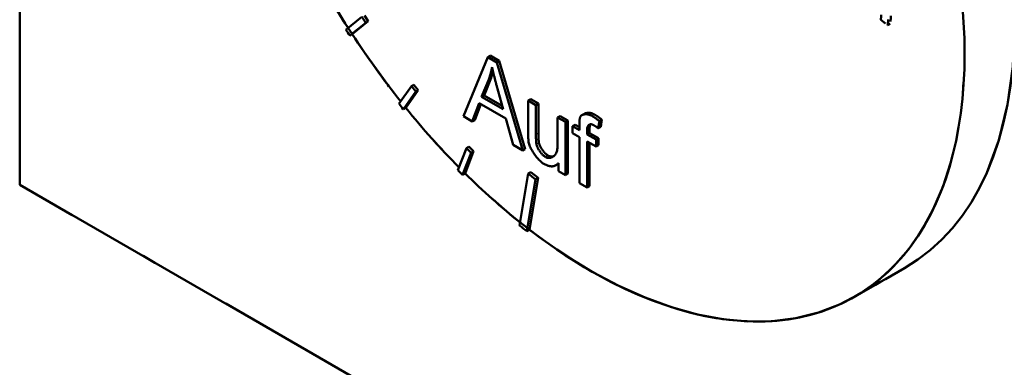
# Model space of a CAD drawing. Header units: millimetres. Extents: x 0 to 630, y 0 to 891.
# Tile 5 of 17: x 474 to 490, y 164 to 170. Entities that reach past the tile are written whole.
import ezdxf

# ---------------------------------------------------------------- set-up
doc = ezdxf.new("R2010")
doc.units = ezdxf.units.MM
doc.header["$LTSCALE"] = 3
doc.linetypes.add('LONG_DASH_DOTTED', pattern=[0.3001, 0.2362, -0.0295, 0.0049, -0.0295])
for name, color, linetype, lineweight in [('Sichtbare Kanten(DIN)', 7, 'Continuous', 50), ('Sichtbare tangentiale Kanten(DIN)', 3, 'Continuous', 25), ('Überlagerung [Formatvorlage Phantomlinien(DIN)]', 179, 'LONG_DASH_DOTTED', 50)]:
    doc.layers.add(name, color=color, linetype=linetype, lineweight=lineweight)

msp = doc.modelspace()

# ---------------------------------------------------------------- linework, layer by layer
at = {"layer": 'Sichtbare Kanten(DIN)'}
for p, q in [((473.721, 193.235), (473.721, 167.336)), ((479.544, 170.195), (479.271, 169.977)), ((479.336, 169.876), (479.609, 170.095)), ((479.651, 170.119), (479.378, 169.901)), ((479.609, 170.095), (479.544, 170.195)), ((479.586, 170.22), (479.651, 170.119)), ((479.651, 170.119), (479.609, 170.095)), ((479.378, 169.901), (479.336, 169.876)), ((481.685, 169.51), (481.271, 168.503)), ((481.727, 169.535), (481.685, 169.51)), ((481.839, 169.421), (481.685, 169.51)), ((481.727, 169.535), (481.882, 169.446)), ((481.882, 169.446), (481.839, 169.421)), ((482.28, 167.922), (481.839, 169.421)), ((481.882, 169.446), (482.322, 167.946)), ((481.581, 168.835), (481.701, 169.132)), ((481.743, 169.156), (481.624, 168.859)), ((481.743, 169.156), (481.701, 169.132)), ((480.387, 169.016), (480.175, 168.713)), ((480.249, 168.622), (480.461, 168.924)), ((480.503, 168.949), (480.291, 168.646)), ((480.43, 169.04), (480.387, 169.016)), ((480.461, 168.924), (480.387, 169.016)), ((480.43, 169.04), (480.503, 168.949)), ((480.503, 168.949), (480.461, 168.924)), ((481.834, 169.035), (481.948, 168.624)), ((481.422, 168.416), (481.54, 168.725)), ((481.54, 168.725), (481.992, 168.465)), ((481.624, 168.859), (481.581, 168.835)), ((481.948, 168.624), (481.581, 168.835)), ((481.624, 168.859), (481.932, 168.682)), ((482.416, 168.796), (482.373, 168.771)), ((482.505, 168.695), (482.373, 168.771)), ((482.373, 168.771), (482.373, 168.212)), ((482.416, 168.796), (482.548, 168.719)), ((482.548, 168.719), (482.505, 168.695)), ((482.548, 168.719), (482.548, 168.219)), ((480.291, 168.646), (480.249, 168.622)), ((481.567, 168.709), (481.465, 168.44)), ((482.505, 168.195), (482.505, 168.695)), ((481.271, 168.503), (481.422, 168.416)), ((481.465, 168.44), (481.422, 168.416)), ((481.992, 168.465), (482.117, 168.016)), ((482.916, 168.508), (482.873, 168.483)), ((483.006, 168.407), (482.873, 168.483)), ((482.873, 168.483), (482.873, 168)), ((482.916, 168.508), (483.048, 168.431)), ((483.048, 168.431), (483.006, 168.407)), ((483.006, 167.504), (483.006, 168.407)), ((483.048, 168.431), (483.048, 167.528)), ((483.329, 168.546), (483.287, 168.522)), ((483.564, 168.3), (483.585, 168.422)), ((483.627, 168.447), (483.585, 168.422)), ((483.627, 168.447), (483.607, 168.324)), ((483.171, 168.361), (483.128, 168.337)), ((483.245, 168.269), (483.128, 168.337)), ((483.128, 168.337), (483.128, 168.218)), ((483.128, 168.218), (483.245, 168.151)), ((483.171, 168.361), (483.245, 168.318)), ((483.245, 168.365), (483.245, 168.269)), ((483.376, 168.194), (483.376, 168.276)), ((483.419, 168.218), (483.376, 168.194)), ((483.419, 168.301), (483.419, 168.218)), ((483.419, 168.218), (483.571, 168.131)), ((483.607, 168.324), (483.564, 168.3)), ((483.245, 168.151), (483.245, 167.366)), ((483.528, 168.106), (483.376, 168.194)), ((483.377, 167.29), (483.377, 168.075)), ((483.377, 168.075), (483.528, 167.987)), ((483.419, 168.05), (483.419, 167.315)), ((483.571, 168.131), (483.528, 168.106)), ((483.528, 167.987), (483.528, 168.106)), ((483.571, 168.131), (483.571, 168.012)), ((481.323, 167.964), (481.178, 167.586)), ((481.257, 167.507), (481.402, 167.884)), ((481.445, 167.909), (481.3, 167.531)), ((481.365, 167.988), (481.323, 167.964)), ((481.402, 167.884), (481.323, 167.964)), ((481.365, 167.988), (481.445, 167.909)), ((481.445, 167.909), (481.402, 167.884)), ((482.117, 168.016), (482.28, 167.922)), ((482.322, 167.946), (482.28, 167.922)), ((483.571, 168.012), (483.528, 167.987)), ((482.416, 167.552), (482.374, 167.528)), ((482.416, 167.552), (482.541, 167.455)), ((482.887, 167.695), (482.846, 167.671)), ((482.887, 167.705), (482.887, 167.572)), ((482.887, 167.572), (483.006, 167.504)), ((481.3, 167.531), (481.257, 167.507)), ((482.374, 167.528), (482.226, 166.647)), ((482.352, 166.549), (482.499, 167.43)), ((482.499, 167.43), (482.374, 167.528)), ((482.541, 167.455), (482.394, 166.573)), ((482.541, 167.455), (482.499, 167.43)), ((483.048, 167.528), (483.006, 167.504)), ((499.177, 152.677), (473.721, 167.336)), ((483.245, 167.366), (483.377, 167.29)), ((483.419, 167.315), (483.377, 167.29)), ((482.394, 166.573), (482.352, 166.549)), ((488.776, 165.921), (487.928, 165.432))]:
    msp.add_line(p, q, dxfattribs=at)
at = {"layer": 'Sichtbare Kanten(DIN)', "flags": 128}
for points in [[(481.701, 169.132), (481.704, 169.14), (481.707, 169.148), (481.709, 169.156), (481.712, 169.164), (481.715, 169.172), (481.718, 169.181), (481.721, 169.189), (481.723, 169.197), (481.726, 169.206), (481.728, 169.214), (481.731, 169.223), (481.733, 169.231), (481.736, 169.24), (481.738, 169.248), (481.74, 169.257), (481.743, 169.266), (481.745, 169.274), (481.747, 169.283), (481.749, 169.292), (481.751, 169.301), (481.753, 169.31), (481.755, 169.319), (481.757, 169.328), (481.759, 169.337)], [(481.777, 169.259), (481.775, 169.254), (481.774, 169.25), (481.773, 169.246), (481.772, 169.241), (481.77, 169.237), (481.769, 169.233), (481.768, 169.228), (481.766, 169.224), (481.765, 169.22), (481.764, 169.215), (481.762, 169.211), (481.761, 169.207), (481.759, 169.203), (481.758, 169.198), (481.757, 169.194), (481.755, 169.19), (481.754, 169.186), (481.752, 169.181), (481.751, 169.177), (481.749, 169.173), (481.748, 169.169), (481.746, 169.165), (481.745, 169.161), (481.743, 169.156)], [(481.759, 169.337), (481.762, 169.324), (481.764, 169.312), (481.767, 169.299), (481.77, 169.287), (481.773, 169.274), (481.776, 169.261), (481.779, 169.248), (481.782, 169.236), (481.785, 169.223), (481.788, 169.211), (481.791, 169.198), (481.795, 169.186), (481.798, 169.173), (481.801, 169.161), (481.804, 169.148), (481.808, 169.136), (481.811, 169.123), (481.814, 169.11), (481.818, 169.098), (481.821, 169.085), (481.824, 169.072), (481.828, 169.06), (481.831, 169.047), (481.834, 169.035)], [(483.329, 168.546), (483.334, 168.549), (483.34, 168.552), (483.345, 168.554), (483.351, 168.556), (483.358, 168.558), (483.364, 168.559), (483.371, 168.56), (483.378, 168.561), (483.385, 168.562), (483.392, 168.562), (483.399, 168.562), (483.407, 168.562), (483.415, 168.562), (483.422, 168.561), (483.43, 168.56), (483.438, 168.558), (483.446, 168.556), (483.454, 168.554), (483.462, 168.551), (483.471, 168.549), (483.479, 168.545), (483.487, 168.542), (483.495, 168.538), (483.503, 168.533)], [(483.259, 168.492), (483.257, 168.488), (483.256, 168.483), (483.254, 168.478), (483.253, 168.473), (483.252, 168.468), (483.251, 168.463), (483.25, 168.458), (483.25, 168.453), (483.249, 168.447), (483.248, 168.442), (483.248, 168.437), (483.247, 168.432), (483.247, 168.426), (483.246, 168.421), (483.246, 168.415), (483.246, 168.41), (483.245, 168.404), (483.245, 168.399), (483.245, 168.393), (483.245, 168.388), (483.245, 168.382), (483.245, 168.376), (483.245, 168.371), (483.245, 168.365)], [(483.461, 168.509), (483.45, 168.514), (483.439, 168.52), (483.429, 168.524), (483.418, 168.528), (483.408, 168.531), (483.398, 168.533), (483.387, 168.535), (483.377, 168.537), (483.368, 168.538), (483.358, 168.538), (483.348, 168.538), (483.339, 168.537), (483.33, 168.536), (483.321, 168.535), (483.312, 168.532), (483.304, 168.53), (483.296, 168.527), (483.289, 168.523), (483.283, 168.519), (483.277, 168.515), (483.271, 168.511), (483.267, 168.505), (483.262, 168.499), (483.259, 168.492)], [(483.585, 168.422), (483.58, 168.426), (483.575, 168.43), (483.569, 168.434), (483.564, 168.438), (483.559, 168.442), (483.554, 168.446), (483.549, 168.45), (483.544, 168.454), (483.539, 168.457), (483.533, 168.461), (483.528, 168.465), (483.523, 168.469), (483.518, 168.472), (483.513, 168.476), (483.508, 168.479), (483.502, 168.483), (483.497, 168.486), (483.492, 168.49), (483.487, 168.493), (483.482, 168.496), (483.476, 168.499), (483.471, 168.503), (483.466, 168.506), (483.461, 168.509)], [(483.503, 168.533), (483.508, 168.53), (483.513, 168.528), (483.517, 168.525), (483.522, 168.522), (483.527, 168.519), (483.532, 168.516), (483.537, 168.512), (483.542, 168.509), (483.547, 168.506), (483.552, 168.502), (483.557, 168.499), (483.562, 168.495), (483.567, 168.492), (483.573, 168.488), (483.578, 168.484), (483.583, 168.48), (483.588, 168.476), (483.594, 168.472), (483.599, 168.468), (483.605, 168.464), (483.61, 168.46), (483.616, 168.455), (483.622, 168.451), (483.627, 168.447)], [(482.548, 168.219), (482.548, 168.209), (482.548, 168.2), (482.548, 168.19), (482.548, 168.181), (482.548, 168.172), (482.548, 168.164), (482.549, 168.155), (482.549, 168.147), (482.549, 168.14), (482.549, 168.132), (482.55, 168.125), (482.55, 168.118), (482.55, 168.111), (482.551, 168.104), (482.551, 168.098), (482.552, 168.092), (482.552, 168.086), (482.553, 168.081), (482.553, 168.075), (482.554, 168.07), (482.554, 168.066), (482.555, 168.061), (482.555, 168.057), (482.556, 168.053)], [(483.376, 168.276), (483.376, 168.285), (483.377, 168.294), (483.378, 168.302), (483.379, 168.31), (483.381, 168.317), (483.384, 168.324), (483.386, 168.331), (483.39, 168.337), (483.393, 168.343), (483.397, 168.348), (483.402, 168.353), (483.406, 168.357), (483.412, 168.36), (483.417, 168.363), (483.423, 168.365), (483.429, 168.367), (483.436, 168.367), (483.443, 168.367), (483.45, 168.367), (483.457, 168.365), (483.464, 168.363), (483.472, 168.361), (483.479, 168.357), (483.487, 168.353)], [(483.435, 168.367), (483.434, 168.365), (483.433, 168.363), (483.432, 168.361), (483.431, 168.359), (483.429, 168.357), (483.428, 168.354), (483.427, 168.352), (483.426, 168.35), (483.425, 168.347), (483.425, 168.344), (483.424, 168.342), (483.423, 168.339), (483.422, 168.336), (483.422, 168.333), (483.421, 168.33), (483.421, 168.327), (483.42, 168.324), (483.42, 168.321), (483.419, 168.318), (483.419, 168.315), (483.419, 168.311), (483.419, 168.308), (483.419, 168.304), (483.419, 168.301)], [(483.487, 168.353), (483.49, 168.351), (483.493, 168.349), (483.497, 168.347), (483.5, 168.345), (483.503, 168.343), (483.506, 168.341), (483.51, 168.339), (483.513, 168.337), (483.516, 168.335), (483.519, 168.333), (483.523, 168.331), (483.526, 168.328), (483.529, 168.326), (483.532, 168.324), (483.535, 168.322), (483.539, 168.319), (483.542, 168.317), (483.545, 168.315), (483.548, 168.312), (483.551, 168.31), (483.555, 168.307), (483.558, 168.305), (483.561, 168.302), (483.564, 168.3)], [(482.373, 168.212), (482.373, 168.206), (482.373, 168.2), (482.373, 168.194), (482.373, 168.189), (482.373, 168.183), (482.374, 168.177), (482.374, 168.171), (482.374, 168.165), (482.374, 168.159), (482.374, 168.152), (482.374, 168.146), (482.375, 168.14), (482.375, 168.134), (482.375, 168.129), (482.375, 168.123), (482.376, 168.117), (482.376, 168.11), (482.377, 168.104), (482.377, 168.097), (482.378, 168.091), (482.379, 168.084), (482.38, 168.077), (482.38, 168.071), (482.381, 168.065)], [(482.381, 168.065), (482.385, 168.047), (482.39, 168.029), (482.396, 168.01), (482.403, 167.992), (482.411, 167.974), (482.42, 167.956), (482.429, 167.938), (482.439, 167.919), (482.451, 167.901), (482.462, 167.883), (482.475, 167.864), (482.488, 167.846), (482.501, 167.828), (482.515, 167.811), (482.528, 167.795), (482.542, 167.78), (482.556, 167.765), (482.569, 167.752), (482.582, 167.739), (482.595, 167.728), (482.607, 167.718), (482.619, 167.708), (482.63, 167.701), (482.64, 167.694)], [(482.514, 168.028), (482.513, 168.034), (482.512, 168.041), (482.511, 168.048), (482.51, 168.054), (482.51, 168.061), (482.509, 168.069), (482.509, 168.076), (482.508, 168.083), (482.508, 168.09), (482.507, 168.097), (482.507, 168.103), (482.507, 168.11), (482.507, 168.117), (482.506, 168.125), (482.506, 168.132), (482.506, 168.139), (482.506, 168.146), (482.506, 168.153), (482.506, 168.16), (482.506, 168.167), (482.506, 168.174), (482.506, 168.181), (482.505, 168.188), (482.505, 168.195)], [(482.556, 168.053), (482.558, 168.044), (482.561, 168.035), (482.564, 168.025), (482.568, 168.016), (482.572, 168.005), (482.577, 167.995), (482.582, 167.985), (482.588, 167.974), (482.594, 167.963), (482.601, 167.953), (482.607, 167.942), (482.615, 167.932), (482.622, 167.922), (482.63, 167.911), (482.637, 167.902), (482.645, 167.892), (482.653, 167.883), (482.661, 167.875), (482.67, 167.867), (482.678, 167.859), (482.686, 167.852), (482.694, 167.846), (482.701, 167.84), (482.709, 167.836)], [(482.666, 167.811), (482.658, 167.817), (482.649, 167.823), (482.641, 167.83), (482.633, 167.837), (482.624, 167.845), (482.616, 167.853), (482.608, 167.862), (482.601, 167.871), (482.593, 167.88), (482.585, 167.889), (482.578, 167.899), (482.571, 167.909), (482.564, 167.919), (482.557, 167.93), (482.551, 167.94), (482.545, 167.95), (482.54, 167.96), (482.535, 167.97), (482.53, 167.98), (482.526, 167.99), (482.522, 168), (482.519, 168.009), (482.516, 168.019), (482.514, 168.028)], [(482.873, 168), (482.873, 167.98), (482.871, 167.96), (482.869, 167.942), (482.865, 167.924), (482.861, 167.907), (482.855, 167.891), (482.848, 167.876), (482.841, 167.862), (482.832, 167.849), (482.822, 167.838), (482.812, 167.828), (482.801, 167.819), (482.79, 167.812), (482.779, 167.806), (482.767, 167.802), (482.755, 167.799), (482.743, 167.797), (482.731, 167.796), (482.719, 167.796), (482.707, 167.797), (482.696, 167.799), (482.686, 167.803), (482.676, 167.807), (482.666, 167.811)], [(482.709, 167.836), (482.712, 167.834), (482.716, 167.832), (482.72, 167.83), (482.724, 167.829), (482.728, 167.827), (482.732, 167.826), (482.736, 167.825), (482.74, 167.824), (482.745, 167.823), (482.749, 167.822), (482.753, 167.821), (482.758, 167.821), (482.762, 167.82), (482.767, 167.82), (482.771, 167.82), (482.776, 167.82), (482.78, 167.821), (482.785, 167.821), (482.789, 167.822), (482.793, 167.822), (482.798, 167.823), (482.802, 167.824), (482.807, 167.826), (482.811, 167.827)], [(482.64, 167.694), (482.652, 167.688), (482.665, 167.681), (482.677, 167.676), (482.689, 167.67), (482.701, 167.666), (482.713, 167.662), (482.725, 167.658), (482.737, 167.656), (482.748, 167.654), (482.759, 167.653), (482.77, 167.652), (482.781, 167.652), (482.792, 167.653), (482.802, 167.655), (482.812, 167.657), (482.822, 167.66), (482.831, 167.664), (482.84, 167.668), (482.849, 167.673), (482.857, 167.678), (482.865, 167.684), (482.873, 167.691), (482.88, 167.698), (482.887, 167.705)]]:
    msp.add_lwpolyline(points, dxfattribs=at)
at = {"layer": 'Sichtbare Kanten(DIN)'}
for centre, major_axis, start_param, end_param in [((484.285, 173.72), (-4.491, 7.799), 3.141593, 6.283185), ((483.436, 173.232), (4.491, -7.799), 5.335188, 8.805846), ((483.436, 173.232), (-4.491, 7.799), 1.496266, 1.652492), ((483.394, 173.207), (4.491, -7.799), 4.794922, 4.808256), ((483.436, 173.232), (-4.491, 7.799), 1.666663, 1.82541), ((483.394, 173.207), (4.491, -7.799), 4.969455, 4.982789), ((483.436, 173.232), (-4.491, 7.799), 1.841196, 1.998402), ((483.394, 173.207), (4.491, -7.799), 5.143988, 5.157322), ((483.436, 173.232), (-4.491, 7.799), 2.015729, 2.168182), ((483.394, 173.207), (4.491, -7.799), 5.315188, 5.335188)]:
    msp.add_ellipse(centre, major_axis=major_axis, ratio=0.578093, start_param=start_param, end_param=end_param, dxfattribs=at)
at = {"layer": 'Sichtbare tangentiale Kanten(DIN)'}
for p, q in [((483.503, 168.533), (483.461, 168.509)), ((482.548, 168.219), (482.505, 168.195)), ((483.419, 168.301), (483.376, 168.276)), ((482.556, 168.053), (482.514, 168.028)), ((482.709, 167.836), (482.666, 167.811))]:
    msp.add_line(p, q, dxfattribs=at)
at = {"layer": 'Überlagerung [Formatvorlage Phantomlinien(DIN)]', "ltscale": 13.85339}
msp.add_line((473.721, 193.235), (473.721, 167.336), dxfattribs=at)
at = {"layer": 'Überlagerung [Formatvorlage Phantomlinien(DIN)]', "ltscale": 0.07264}
msp.add_line((488.373, 170.143), (488.489, 170.053), dxfattribs=at)
at = {"layer": 'Überlagerung [Formatvorlage Phantomlinien(DIN)]', "ltscale": 0.026138}
msp.add_line((488.531, 170.077), (488.489, 170.053), dxfattribs=at)
at = {"layer": 'Überlagerung [Formatvorlage Phantomlinien(DIN)]', "ltscale": 15.742684}
msp.add_line((499.177, 152.677), (473.721, 167.336), dxfattribs=at)
at = {"layer": 'Überlagerung [Formatvorlage Phantomlinien(DIN)]', "ltscale": 0.524659}
msp.add_line((488.776, 165.921), (487.928, 165.432), dxfattribs=at)
at = {"layer": 'Überlagerung [Formatvorlage Phantomlinien(DIN)]', "ltscale": 0.04793, "flags": 128}
msp.add_lwpolyline([(488.381, 170.228), (488.38, 170.224), (488.38, 170.221), (488.38, 170.217), (488.38, 170.213), (488.38, 170.209), (488.38, 170.206), (488.38, 170.202), (488.38, 170.199), (488.379, 170.195), (488.379, 170.191), (488.379, 170.188), (488.379, 170.184), (488.378, 170.181), (488.378, 170.177), (488.377, 170.174), (488.377, 170.17), (488.377, 170.167), (488.376, 170.163), (488.376, 170.16), (488.375, 170.156), (488.375, 170.153), (488.374, 170.15), (488.374, 170.146), (488.373, 170.143)], dxfattribs=at)
at = {"layer": 'Überlagerung [Formatvorlage Phantomlinien(DIN)]', "ltscale": 0.077146, "flags": 128}
for points in [[(488.489, 170.053), (488.49, 170.058), (488.491, 170.063), (488.492, 170.069), (488.493, 170.074), (488.493, 170.08), (488.494, 170.085), (488.495, 170.091), (488.496, 170.096), (488.497, 170.102), (488.497, 170.107), (488.498, 170.113), (488.498, 170.118), (488.499, 170.124), (488.499, 170.13), (488.5, 170.135), (488.5, 170.141), (488.501, 170.147), (488.501, 170.153), (488.501, 170.159), (488.502, 170.165), (488.502, 170.17), (488.502, 170.176), (488.502, 170.182), (488.502, 170.188)], [(488.544, 170.213), (488.544, 170.207), (488.544, 170.202), (488.544, 170.197), (488.544, 170.191), (488.544, 170.186), (488.544, 170.18), (488.543, 170.175), (488.543, 170.169), (488.543, 170.163), (488.542, 170.158), (488.542, 170.152), (488.541, 170.147), (488.541, 170.141), (488.54, 170.135), (488.539, 170.129), (488.539, 170.124), (488.538, 170.118), (488.537, 170.112), (488.536, 170.106), (488.535, 170.101), (488.534, 170.095), (488.533, 170.089), (488.532, 170.083), (488.531, 170.077)]]:
    msp.add_lwpolyline(points, dxfattribs=at)
at = {"layer": 'Überlagerung [Formatvorlage Phantomlinien(DIN)]', "ltscale": 12.364254}
msp.add_ellipse((484.285, 173.72), major_axis=(-4.491, 7.799), ratio=0.578093, start_param=3.141593, end_param=6.283185, dxfattribs=at)
at = {"layer": 'Überlagerung [Formatvorlage Phantomlinien(DIN)]', "ltscale": 13.629057}
msp.add_ellipse((483.436, 173.232), major_axis=(4.491, -7.799), ratio=0.578093, start_param=3.77209, end_param=7.23505, dxfattribs=at)

doc.saveas('drawing.dxf')
